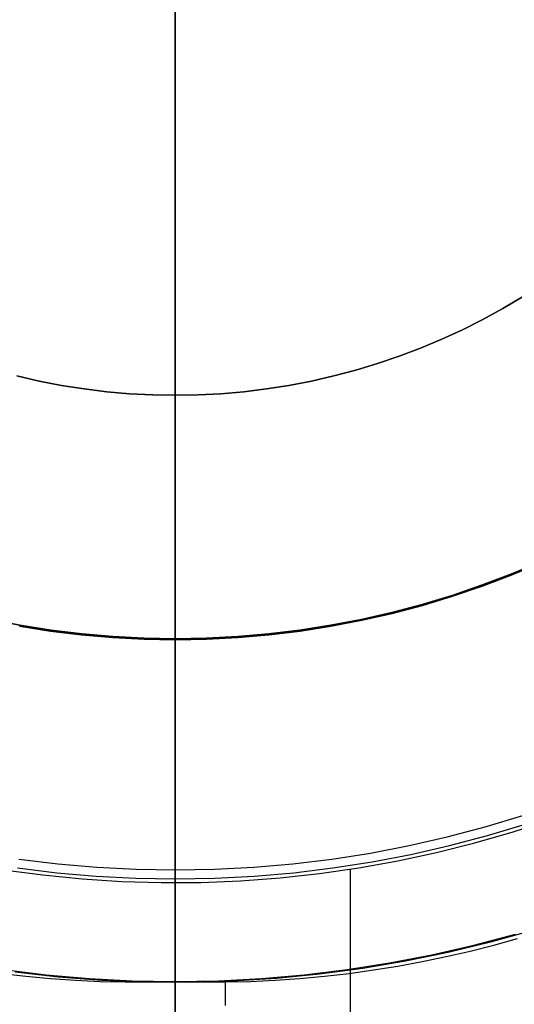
# Model space of a CAD drawing. Header units: millimetres. Extents: x 6049 to 7254, y -11340 to -10297.
# Tile 105 of 237: x 6649 to 6658, y -10706 to -10686. Entities that reach past the tile are written whole.
import ezdxf

# ---------------------------------------------------------------- set-up
doc = ezdxf.new("R2010")
doc.units = ezdxf.units.MM
doc.layers.add('color', color=7, linetype='Continuous')

msp = doc.modelspace()

# ---------------------------------------------------------------- linework, layer by layer
at = {"color": 8, "true_color": 0x7f7f7f}
for p, q in [((6651.66, -10719.971, 200.6), (6651.66, -10640.222, 200.6)), ((6651.66, -10719.971, 200.6), (6651.66, -10640.222, 200.6)), ((6658.61, -10691.372, 199.6), (6658.217, -10691.605, 199.6)), ((6658.217, -10691.605, 144.2), (6658.61, -10691.372, 144.2)), ((6658.61, -10691.372, 199.6), (6658.217, -10691.605, 199.6)), ((6658.217, -10691.605, 171.9), (6658.61, -10691.372, 171.9)), ((6658.217, -10691.605, 144.2), (6658.61, -10691.372, 144.2)), ((6658.217, -10691.605, 199.6), (6657.815, -10691.825, 199.6)), ((6657.815, -10691.825, 144.2), (6658.217, -10691.605, 144.2)), ((6658.217, -10691.605, 199.6), (6657.815, -10691.825, 199.6)), ((6657.815, -10691.825, 171.9), (6658.217, -10691.605, 171.9)), ((6657.815, -10691.825, 144.2), (6658.217, -10691.605, 144.2)), ((6657.815, -10691.825, 199.6), (6657.407, -10692.03, 199.6)), ((6657.407, -10692.03, 144.2), (6657.815, -10691.825, 144.2)), ((6657.815, -10691.825, 199.6), (6657.407, -10692.03, 199.6)), ((6657.407, -10692.03, 171.9), (6657.815, -10691.825, 171.9)), ((6657.407, -10692.03, 144.2), (6657.815, -10691.825, 144.2)), ((6657.407, -10692.03, 199.6), (6656.992, -10692.222, 199.6)), ((6656.992, -10692.222, 144.2), (6657.407, -10692.03, 144.2)), ((6657.407, -10692.03, 199.6), (6656.992, -10692.222, 199.6)), ((6656.992, -10692.222, 171.9), (6657.407, -10692.03, 171.9)), ((6656.992, -10692.222, 144.2), (6657.407, -10692.03, 144.2)), ((6656.992, -10692.222, 199.6), (6656.57, -10692.398, 199.6)), ((6656.57, -10692.398, 144.2), (6656.992, -10692.222, 144.2)), ((6656.992, -10692.222, 199.6), (6656.57, -10692.398, 199.6)), ((6656.57, -10692.398, 171.9), (6656.992, -10692.222, 171.9)), ((6656.57, -10692.398, 144.2), (6656.992, -10692.222, 144.2)), ((6656.57, -10692.398, 199.6), (6656.142, -10692.561, 199.6)), ((6656.142, -10692.561, 144.2), (6656.57, -10692.398, 144.2)), ((6656.57, -10692.398, 199.6), (6656.142, -10692.561, 199.6)), ((6656.142, -10692.561, 171.9), (6656.57, -10692.398, 171.9)), ((6656.142, -10692.561, 144.2), (6656.57, -10692.398, 144.2)), ((6656.142, -10692.561, 199.6), (6655.709, -10692.708, 199.6)), ((6655.709, -10692.708, 144.2), (6656.142, -10692.561, 144.2)), ((6656.142, -10692.561, 199.6), (6655.709, -10692.708, 199.6)), ((6655.709, -10692.708, 171.9), (6656.142, -10692.561, 171.9)), ((6655.709, -10692.708, 144.2), (6656.142, -10692.561, 144.2)), ((6655.272, -10692.84, 199.6), (6654.83, -10692.957, 199.6)), ((6654.83, -10692.957, 144.2), (6655.272, -10692.84, 144.2)), ((6655.272, -10692.84, 199.6), (6654.83, -10692.957, 199.6)), ((6654.83, -10692.957, 171.9), (6655.272, -10692.84, 171.9)), ((6654.83, -10692.957, 144.2), (6655.272, -10692.84, 144.2)), ((6655.709, -10692.708, 199.6), (6655.272, -10692.84, 199.6)), ((6655.272, -10692.84, 144.2), (6655.709, -10692.708, 144.2)), ((6655.709, -10692.708, 199.6), (6655.272, -10692.84, 199.6)), ((6655.272, -10692.84, 171.9), (6655.709, -10692.708, 171.9)), ((6655.272, -10692.84, 144.2), (6655.709, -10692.708, 144.2)), ((6648.936, -10693.059, 199.6), (6648.49, -10692.957, 199.6)), ((6648.49, -10692.957, 144.2), (6648.936, -10693.059, 144.2)), ((6648.936, -10693.059, 199.6), (6648.49, -10692.957, 199.6)), ((6648.49, -10692.957, 171.9), (6648.936, -10693.059, 171.9)), ((6648.49, -10692.957, 144.2), (6648.936, -10693.059, 144.2)), ((6649.385, -10693.145, 199.6), (6648.936, -10693.059, 199.6)), ((6648.936, -10693.059, 144.2), (6649.385, -10693.145, 144.2)), ((6649.385, -10693.145, 199.6), (6648.936, -10693.059, 199.6)), ((6648.936, -10693.059, 171.9), (6649.385, -10693.145, 171.9)), ((6648.936, -10693.059, 144.2), (6649.385, -10693.145, 144.2)), ((6654.384, -10693.059, 199.6), (6653.935, -10693.145, 199.6)), ((6653.935, -10693.145, 144.2), (6654.384, -10693.059, 144.2)), ((6654.384, -10693.059, 199.6), (6653.935, -10693.145, 199.6)), ((6653.935, -10693.145, 171.9), (6654.384, -10693.059, 171.9)), ((6653.935, -10693.145, 144.2), (6654.384, -10693.059, 144.2)), ((6654.83, -10692.957, 199.6), (6654.384, -10693.059, 199.6)), ((6654.384, -10693.059, 144.2), (6654.83, -10692.957, 144.2)), ((6654.83, -10692.957, 199.6), (6654.384, -10693.059, 199.6)), ((6654.384, -10693.059, 171.9), (6654.83, -10692.957, 171.9)), ((6654.384, -10693.059, 144.2), (6654.83, -10692.957, 144.2)), ((6649.836, -10693.216, 199.6), (6649.385, -10693.145, 199.6)), ((6649.385, -10693.145, 144.2), (6649.836, -10693.216, 144.2)), ((6649.836, -10693.216, 199.6), (6649.385, -10693.145, 199.6)), ((6649.385, -10693.145, 171.9), (6649.836, -10693.216, 171.9)), ((6649.385, -10693.145, 144.2), (6649.836, -10693.216, 144.2)), ((6650.29, -10693.271, 199.6), (6649.836, -10693.216, 199.6)), ((6649.836, -10693.216, 144.2), (6650.29, -10693.271, 144.2)), ((6650.29, -10693.271, 199.6), (6649.836, -10693.216, 199.6)), ((6649.836, -10693.216, 171.9), (6650.29, -10693.271, 171.9)), ((6649.836, -10693.216, 144.2), (6650.29, -10693.271, 144.2)), ((6650.746, -10693.311, 199.6), (6650.29, -10693.271, 199.6)), ((6650.29, -10693.271, 144.2), (6650.746, -10693.311, 144.2)), ((6650.746, -10693.311, 199.6), (6650.29, -10693.271, 199.6)), ((6650.29, -10693.271, 171.9), (6650.746, -10693.311, 171.9)), ((6650.29, -10693.271, 144.2), (6650.746, -10693.311, 144.2)), ((6653.029, -10693.271, 199.6), (6652.574, -10693.311, 199.6)), ((6652.574, -10693.311, 144.2), (6653.029, -10693.271, 144.2)), ((6653.029, -10693.271, 199.6), (6652.574, -10693.311, 199.6)), ((6652.574, -10693.311, 171.9), (6653.029, -10693.271, 171.9)), ((6652.574, -10693.311, 144.2), (6653.029, -10693.271, 144.2)), ((6653.483, -10693.216, 199.6), (6653.029, -10693.271, 199.6)), ((6653.029, -10693.271, 144.2), (6653.483, -10693.216, 144.2)), ((6653.483, -10693.216, 199.6), (6653.029, -10693.271, 199.6)), ((6653.029, -10693.271, 171.9), (6653.483, -10693.216, 171.9)), ((6653.029, -10693.271, 144.2), (6653.483, -10693.216, 144.2)), ((6653.935, -10693.145, 199.6), (6653.483, -10693.216, 199.6)), ((6653.483, -10693.216, 144.2), (6653.935, -10693.145, 144.2)), ((6653.935, -10693.145, 199.6), (6653.483, -10693.216, 199.6)), ((6653.483, -10693.216, 171.9), (6653.935, -10693.145, 171.9)), ((6653.483, -10693.216, 144.2), (6653.935, -10693.145, 144.2)), ((6651.203, -10693.334, 199.6), (6650.746, -10693.311, 199.6)), ((6650.746, -10693.311, 144.2), (6651.203, -10693.334, 144.2)), ((6651.203, -10693.334, 199.6), (6650.746, -10693.311, 199.6)), ((6650.746, -10693.311, 171.9), (6651.203, -10693.334, 171.9)), ((6650.746, -10693.311, 144.2), (6651.203, -10693.334, 144.2)), ((6651.66, -10693.342, 199.6), (6651.203, -10693.334, 199.6)), ((6651.203, -10693.334, 144.2), (6651.66, -10693.342, 144.2)), ((6651.66, -10693.342, 199.6), (6651.203, -10693.334, 199.6)), ((6651.203, -10693.334, 171.9), (6651.66, -10693.342, 171.9)), ((6651.203, -10693.334, 144.2), (6651.66, -10693.342, 144.2)), ((6652.117, -10693.334, 199.6), (6651.66, -10693.342, 199.6)), ((6651.66, -10693.342, 144.2), (6652.117, -10693.334, 144.2)), ((6652.117, -10693.334, 199.6), (6651.66, -10693.342, 199.6)), ((6651.66, -10693.342, 171.9), (6652.117, -10693.334, 171.9)), ((6651.66, -10693.342, 144.2), (6652.117, -10693.334, 144.2)), ((6651.66, -10720.096, 199.6), (6651.66, -10693.342, 199.6)), ((6651.66, -10720.096, 199.6), (6651.66, -10693.342, 199.6)), ((6651.66, -10693.342, 144.2), (6651.66, -10693.342, 199.6)), ((6651.66, -10693.342, 144.2), (6651.66, -10693.342, 199.6)), ((6651.66, -10702.842, 144.2), (6651.66, -10693.342, 144.2)), ((6651.66, -10702.842, 144.2), (6651.66, -10693.342, 144.2)), ((6652.574, -10693.311, 199.6), (6652.117, -10693.334, 199.6)), ((6652.117, -10693.334, 144.2), (6652.574, -10693.311, 144.2)), ((6652.574, -10693.311, 199.6), (6652.117, -10693.334, 199.6)), ((6652.117, -10693.334, 171.9), (6652.574, -10693.311, 171.9)), ((6652.117, -10693.334, 144.2), (6652.574, -10693.311, 144.2)), ((6658.953, -10696.682, 108.234), (6658.376, -10696.924, 108.234)), ((6658.376, -10696.924, 105.1), (6658.953, -10696.682, 105.1)), ((6658.953, -10696.682, 108.234), (6658.376, -10696.924, 108.234)), ((6658.376, -10696.924, 106.667), (6658.953, -10696.682, 106.667)), ((6658.376, -10696.924, 105.1), (6658.953, -10696.682, 105.1)), ((6658.961, -10696.7, 51.1), (6658.383, -10696.942, 51.1)), ((6658.383, -10696.942, 43.5), (6658.961, -10696.7, 43.5)), ((6658.383, -10696.942, 47.3), (6658.961, -10696.7, 47.3)), ((6658.961, -10696.7, 51.1), (6658.383, -10696.942, 51.1)), ((6658.376, -10696.924, 108.234), (6657.791, -10697.146, 108.234)), ((6657.791, -10697.146, 105.1), (6658.376, -10696.924, 105.1)), ((6658.376, -10696.924, 108.234), (6657.791, -10697.146, 108.234)), ((6657.791, -10697.146, 106.667), (6658.376, -10696.924, 106.667)), ((6657.791, -10697.146, 105.1), (6658.376, -10696.924, 105.1)), ((6658.383, -10696.942, 51.1), (6657.798, -10697.164, 51.1)), ((6657.798, -10697.164, 43.5), (6658.383, -10696.942, 43.5)), ((6657.798, -10697.164, 47.3), (6658.383, -10696.942, 47.3)), ((6658.383, -10696.942, 51.1), (6657.798, -10697.164, 51.1)), ((6657.791, -10697.146, 108.234), (6657.199, -10697.347, 108.234)), ((6657.199, -10697.347, 105.1), (6657.791, -10697.146, 105.1)), ((6657.791, -10697.146, 108.234), (6657.199, -10697.347, 108.234)), ((6657.199, -10697.347, 106.667), (6657.791, -10697.146, 106.667)), ((6657.199, -10697.347, 105.1), (6657.791, -10697.146, 105.1)), ((6657.798, -10697.164, 51.1), (6657.205, -10697.366, 51.1)), ((6657.205, -10697.366, 43.5), (6657.798, -10697.164, 43.5)), ((6657.205, -10697.366, 47.3), (6657.798, -10697.164, 47.3)), ((6657.798, -10697.164, 51.1), (6657.205, -10697.366, 51.1)), ((6657.199, -10697.347, 108.234), (6656.6, -10697.528, 108.234)), ((6656.6, -10697.528, 105.1), (6657.199, -10697.347, 105.1)), ((6657.199, -10697.347, 108.234), (6656.6, -10697.528, 108.234)), ((6656.6, -10697.528, 106.667), (6657.199, -10697.347, 106.667)), ((6656.6, -10697.528, 105.1), (6657.199, -10697.347, 105.1)), ((6657.205, -10697.366, 51.1), (6656.606, -10697.547, 51.1)), ((6656.606, -10697.547, 43.5), (6657.205, -10697.366, 43.5)), ((6656.606, -10697.547, 47.3), (6657.205, -10697.366, 47.3)), ((6657.205, -10697.366, 51.1), (6656.606, -10697.547, 51.1)), ((6656.6, -10697.528, 108.234), (6655.996, -10697.688, 108.234)), ((6655.996, -10697.688, 105.1), (6656.6, -10697.528, 105.1)), ((6656.6, -10697.528, 108.234), (6655.996, -10697.688, 108.234)), ((6655.996, -10697.688, 106.667), (6656.6, -10697.528, 106.667)), ((6655.996, -10697.688, 105.1), (6656.6, -10697.528, 105.1)), ((6656.606, -10697.547, 51.1), (6656, -10697.707, 51.1)), ((6656, -10697.707, 43.5), (6656.606, -10697.547, 43.5)), ((6656, -10697.707, 47.3), (6656.606, -10697.547, 47.3)), ((6656.606, -10697.547, 51.1), (6656, -10697.707, 51.1)), ((6648.548, -10697.946, 108.234), (6647.933, -10697.828, 108.234)), ((6647.933, -10697.828, 105.1), (6648.548, -10697.946, 105.1)), ((6648.548, -10697.946, 108.234), (6647.933, -10697.828, 108.234)), ((6647.933, -10697.828, 106.667), (6648.548, -10697.946, 106.667)), ((6647.933, -10697.828, 105.1), (6648.548, -10697.946, 105.1)), ((6655.386, -10697.828, 108.234), (6654.772, -10697.946, 108.234)), ((6654.772, -10697.946, 105.1), (6655.386, -10697.828, 105.1)), ((6655.386, -10697.828, 108.234), (6654.772, -10697.946, 108.234)), ((6654.772, -10697.946, 106.667), (6655.386, -10697.828, 106.667)), ((6654.772, -10697.946, 105.1), (6655.386, -10697.828, 105.1)), ((6655.996, -10697.688, 108.234), (6655.386, -10697.828, 108.234)), ((6655.386, -10697.828, 105.1), (6655.996, -10697.688, 105.1)), ((6655.996, -10697.688, 108.234), (6655.386, -10697.828, 108.234)), ((6655.386, -10697.828, 106.667), (6655.996, -10697.688, 106.667)), ((6655.386, -10697.828, 105.1), (6655.996, -10697.688, 105.1)), ((6656, -10697.707, 51.1), (6655.39, -10697.846, 51.1)), ((6655.39, -10697.846, 43.5), (6656, -10697.707, 43.5)), ((6655.39, -10697.846, 47.3), (6656, -10697.707, 47.3)), ((6656, -10697.707, 51.1), (6655.39, -10697.846, 51.1)), ((6649.163, -10698.061, 51.1), (6648.544, -10697.965, 51.1)), ((6648.544, -10697.965, 43.5), (6649.163, -10698.061, 43.5)), ((6648.544, -10697.965, 47.3), (6649.163, -10698.061, 47.3)), ((6649.163, -10698.061, 51.1), (6648.544, -10697.965, 51.1)), ((6649.166, -10698.042, 108.234), (6648.548, -10697.946, 108.234)), ((6648.548, -10697.946, 105.1), (6649.166, -10698.042, 105.1)), ((6649.166, -10698.042, 108.234), (6648.548, -10697.946, 108.234)), ((6648.548, -10697.946, 106.667), (6649.166, -10698.042, 106.667)), ((6648.548, -10697.946, 105.1), (6649.166, -10698.042, 105.1)), ((6654.772, -10697.946, 108.234), (6654.154, -10698.042, 108.234)), ((6654.154, -10698.042, 105.1), (6654.772, -10697.946, 105.1)), ((6654.772, -10697.946, 108.234), (6654.154, -10698.042, 108.234)), ((6654.154, -10698.042, 106.667), (6654.772, -10697.946, 106.667)), ((6654.154, -10698.042, 105.1), (6654.772, -10697.946, 105.1)), ((6654.775, -10697.965, 51.1), (6654.156, -10698.061, 51.1)), ((6654.156, -10698.061, 43.5), (6654.775, -10697.965, 43.5)), ((6654.156, -10698.061, 47.3), (6654.775, -10697.965, 47.3)), ((6654.775, -10697.965, 51.1), (6654.156, -10698.061, 51.1)), ((6655.39, -10697.846, 51.1), (6654.775, -10697.965, 51.1)), ((6654.775, -10697.965, 43.5), (6655.39, -10697.846, 43.5)), ((6654.775, -10697.965, 47.3), (6655.39, -10697.846, 47.3)), ((6655.39, -10697.846, 51.1), (6654.775, -10697.965, 51.1)), ((6649.785, -10698.137, 51.1), (6649.163, -10698.061, 51.1)), ((6649.163, -10698.061, 43.5), (6649.785, -10698.137, 43.5)), ((6649.163, -10698.061, 47.3), (6649.785, -10698.137, 47.3)), ((6649.785, -10698.137, 51.1), (6649.163, -10698.061, 51.1)), ((6649.787, -10698.118, 108.234), (6649.166, -10698.042, 108.234)), ((6649.166, -10698.042, 105.1), (6649.787, -10698.118, 105.1)), ((6649.787, -10698.118, 108.234), (6649.166, -10698.042, 108.234)), ((6649.166, -10698.042, 106.667), (6649.787, -10698.118, 106.667)), ((6649.166, -10698.042, 105.1), (6649.787, -10698.118, 105.1)), ((6650.408, -10698.191, 51.1), (6649.785, -10698.137, 51.1)), ((6649.785, -10698.137, 43.5), (6650.408, -10698.191, 43.5)), ((6649.785, -10698.137, 47.3), (6650.408, -10698.191, 47.3)), ((6650.408, -10698.191, 51.1), (6649.785, -10698.137, 51.1)), ((6650.41, -10698.172, 108.234), (6649.787, -10698.118, 108.234)), ((6649.787, -10698.118, 105.1), (6650.41, -10698.172, 105.1)), ((6650.41, -10698.172, 108.234), (6649.787, -10698.118, 108.234)), ((6649.787, -10698.118, 106.667), (6650.41, -10698.172, 106.667)), ((6649.787, -10698.118, 105.1), (6650.41, -10698.172, 105.1)), ((6651.034, -10698.223, 51.1), (6650.408, -10698.191, 51.1)), ((6650.408, -10698.191, 43.5), (6651.034, -10698.223, 43.5)), ((6650.408, -10698.191, 47.3), (6651.034, -10698.223, 47.3)), ((6651.034, -10698.223, 51.1), (6650.408, -10698.191, 51.1)), ((6651.034, -10698.204, 108.234), (6650.41, -10698.172, 108.234)), ((6650.41, -10698.172, 105.1), (6651.034, -10698.204, 105.1)), ((6651.034, -10698.204, 108.234), (6650.41, -10698.172, 108.234)), ((6650.41, -10698.172, 106.667), (6651.034, -10698.204, 106.667)), ((6650.41, -10698.172, 105.1), (6651.034, -10698.204, 105.1)), ((6651.66, -10698.215, 108.234), (6651.034, -10698.204, 108.234)), ((6651.034, -10698.204, 105.1), (6651.66, -10698.215, 105.1)), ((6651.66, -10698.215, 108.234), (6651.034, -10698.204, 108.234)), ((6651.034, -10698.204, 106.667), (6651.66, -10698.215, 106.667)), ((6651.034, -10698.204, 105.1), (6651.66, -10698.215, 105.1)), ((6651.66, -10698.234, 51.1), (6651.034, -10698.223, 51.1)), ((6651.034, -10698.223, 43.5), (6651.66, -10698.234, 43.5)), ((6651.034, -10698.223, 47.3), (6651.66, -10698.234, 47.3)), ((6651.66, -10698.234, 51.1), (6651.034, -10698.223, 51.1)), ((6652.285, -10698.204, 108.234), (6651.66, -10698.215, 108.234)), ((6651.66, -10698.215, 105.1), (6652.285, -10698.204, 105.1)), ((6652.285, -10698.204, 108.234), (6651.66, -10698.215, 108.234)), ((6651.66, -10698.215, 106.667), (6652.285, -10698.204, 106.667)), ((6651.66, -10698.215, 105.1), (6652.285, -10698.204, 105.1)), ((6651.66, -10705.073, 108.234), (6651.66, -10698.215, 108.234)), ((6651.66, -10705.073, 108.234), (6651.66, -10698.215, 108.234)), ((6651.66, -10698.215, 105.1), (6651.66, -10698.215, 108.234)), ((6651.66, -10698.215, 105.1), (6651.66, -10698.215, 108.234)), ((6651.66, -10723.914, 105.1), (6651.66, -10698.215, 105.1)), ((6651.66, -10723.914, 105.1), (6651.66, -10698.215, 105.1)), ((6652.286, -10698.223, 51.1), (6651.66, -10698.234, 51.1)), ((6651.66, -10698.234, 43.5), (6652.286, -10698.223, 43.5)), ((6651.66, -10698.234, 47.3), (6652.286, -10698.223, 47.3)), ((6652.286, -10698.223, 51.1), (6651.66, -10698.234, 51.1)), ((6652.91, -10698.172, 108.234), (6652.285, -10698.204, 108.234)), ((6652.285, -10698.204, 105.1), (6652.91, -10698.172, 105.1)), ((6652.91, -10698.172, 108.234), (6652.285, -10698.204, 108.234)), ((6652.285, -10698.204, 106.667), (6652.91, -10698.172, 106.667)), ((6652.285, -10698.204, 105.1), (6652.91, -10698.172, 105.1)), ((6652.911, -10698.191, 51.1), (6652.286, -10698.223, 51.1)), ((6652.286, -10698.223, 43.5), (6652.911, -10698.191, 43.5)), ((6652.286, -10698.223, 47.3), (6652.911, -10698.191, 47.3)), ((6652.911, -10698.191, 51.1), (6652.286, -10698.223, 51.1)), ((6653.533, -10698.118, 108.234), (6652.91, -10698.172, 108.234)), ((6652.91, -10698.172, 105.1), (6653.533, -10698.118, 105.1)), ((6653.533, -10698.118, 108.234), (6652.91, -10698.172, 108.234)), ((6652.91, -10698.172, 106.667), (6653.533, -10698.118, 106.667)), ((6652.91, -10698.172, 105.1), (6653.533, -10698.118, 105.1)), ((6653.535, -10698.137, 51.1), (6652.911, -10698.191, 51.1)), ((6652.911, -10698.191, 43.5), (6653.535, -10698.137, 43.5)), ((6652.911, -10698.191, 47.3), (6653.535, -10698.137, 47.3)), ((6653.535, -10698.137, 51.1), (6652.911, -10698.191, 51.1)), ((6654.154, -10698.042, 108.234), (6653.533, -10698.118, 108.234)), ((6653.533, -10698.118, 105.1), (6654.154, -10698.042, 105.1)), ((6654.154, -10698.042, 108.234), (6653.533, -10698.118, 108.234)), ((6653.533, -10698.118, 106.667), (6654.154, -10698.042, 106.667)), ((6653.533, -10698.118, 105.1), (6654.154, -10698.042, 105.1)), ((6654.156, -10698.061, 51.1), (6653.535, -10698.137, 51.1)), ((6653.535, -10698.137, 43.5), (6654.156, -10698.061, 43.5)), ((6653.535, -10698.137, 47.3), (6654.156, -10698.061, 47.3)), ((6654.156, -10698.061, 51.1), (6653.535, -10698.137, 51.1)), ((6651.66, -10698.234, 43.5), (6651.66, -10698.234, 51.1)), ((6651.66, -10698.234, 43.5), (6651.66, -10698.234, 51.1)), ((6651.66, -10720.725, 51.1), (6651.66, -10698.234, 51.1)), ((6651.66, -10720.725, 51.1), (6651.66, -10698.234, 51.1)), ((6657.862, -10701.98, 144.2), (6658.614, -10701.753, 144.2)), ((6657.862, -10701.98, 144.2), (6658.614, -10701.753, 144.2)), ((6657.911, -10702.152, 144.208), (6658.668, -10701.923, 144.208)), ((6657.103, -10702.181, 144.2), (6657.862, -10701.98, 144.2)), ((6657.103, -10702.181, 144.2), (6657.862, -10701.98, 144.2)), ((6657.146, -10702.355, 144.208), (6657.911, -10702.152, 144.208)), ((6655.567, -10702.504, 144.2), (6656.338, -10702.356, 144.2)), ((6655.567, -10702.504, 144.2), (6656.338, -10702.356, 144.2)), ((6656.338, -10702.356, 144.2), (6657.103, -10702.181, 144.2)), ((6656.338, -10702.356, 144.2), (6657.103, -10702.181, 144.2)), ((6656.374, -10702.531, 144.208), (6657.146, -10702.355, 144.208)), ((6654.791, -10702.626, 144.2), (6655.567, -10702.504, 144.2)), ((6654.791, -10702.626, 144.2), (6655.567, -10702.504, 144.2)), ((6655.597, -10702.68, 144.208), (6656.374, -10702.531, 144.208)), ((6648.529, -10702.626, 144.2), (6649.308, -10702.72, 144.2)), ((6648.529, -10702.626, 144.2), (6649.308, -10702.72, 144.2)), ((6649.308, -10702.72, 144.2), (6650.09, -10702.788, 144.2)), ((6649.308, -10702.72, 144.2), (6650.09, -10702.788, 144.2)), ((6653.229, -10702.788, 144.2), (6654.011, -10702.72, 144.2)), ((6653.229, -10702.788, 144.2), (6654.011, -10702.72, 144.2)), ((6654.011, -10702.72, 144.2), (6654.791, -10702.626, 144.2)), ((6654.011, -10702.72, 144.2), (6654.791, -10702.626, 144.2)), ((6654.815, -10702.802, 144.208), (6655.597, -10702.68, 144.208)), ((6648.504, -10702.802, 144.208), (6649.29, -10702.898, 144.208)), ((6649.29, -10702.898, 144.208), (6650.078, -10702.966, 144.208)), ((6650.09, -10702.788, 144.2), (6650.875, -10702.829, 144.2)), ((6650.09, -10702.788, 144.2), (6650.875, -10702.829, 144.2)), ((6650.875, -10702.829, 144.2), (6651.66, -10702.842, 144.2)), ((6650.875, -10702.829, 144.2), (6651.66, -10702.842, 144.2)), ((6651.66, -10702.842, 144.2), (6652.445, -10702.829, 144.2)), ((6651.66, -10702.842, 144.2), (6652.445, -10702.829, 144.2)), ((6651.66, -10702.913, 144.205), (6651.66, -10702.842, 144.2)), ((6651.66, -10702.913, 144.205), (6651.66, -10702.842, 144.2)), ((6651.66, -10702.984, 144.207), (6651.66, -10702.913, 144.205)), ((6651.66, -10702.984, 144.207), (6651.66, -10702.913, 144.205)), ((6652.445, -10702.829, 144.2), (6653.229, -10702.788, 144.2)), ((6652.445, -10702.829, 144.2), (6653.229, -10702.788, 144.2)), ((6653.241, -10702.966, 144.208), (6654.03, -10702.898, 144.208)), ((6654.03, -10702.898, 144.208), (6654.815, -10702.802, 144.208)), ((6650.078, -10702.966, 144.208), (6650.868, -10703.007, 144.208)), ((6650.868, -10703.007, 144.208), (6651.66, -10703.021, 144.208)), ((6651.66, -10703.055, 144.208), (6651.66, -10702.984, 144.207)), ((6651.66, -10703.055, 144.208), (6651.66, -10702.984, 144.207)), ((6651.66, -10703.021, 144.208), (6652.451, -10703.007, 144.208)), ((6651.66, -10703.125, 144.205), (6651.66, -10703.055, 144.208)), ((6651.66, -10703.125, 144.205), (6651.66, -10703.055, 144.208)), ((6651.66, -10703.196, 144.2), (6651.66, -10703.125, 144.205)), ((6651.66, -10703.196, 144.2), (6651.66, -10703.125, 144.205)), ((6652.451, -10703.007, 144.208), (6653.241, -10702.966, 144.208)), ((6651.66, -10703.267, 144.193), (6651.66, -10703.196, 144.2)), ((6651.66, -10703.267, 144.193), (6651.66, -10703.196, 144.2)), ((6651.66, -10703.337, 144.183), (6651.66, -10703.267, 144.193)), ((6651.66, -10703.337, 144.183), (6651.66, -10703.267, 144.193)), ((6651.66, -10703.407, 144.171), (6651.66, -10703.337, 144.183)), ((6651.66, -10703.407, 144.171), (6651.66, -10703.337, 144.183)), ((6651.66, -10703.476, 144.157), (6651.66, -10703.407, 144.171)), ((6651.66, -10703.476, 144.157), (6651.66, -10703.407, 144.171)), ((6651.66, -10703.545, 144.14), (6651.66, -10703.476, 144.157)), ((6651.66, -10703.545, 144.14), (6651.66, -10703.476, 144.157)), ((6651.66, -10703.613, 144.12), (6651.66, -10703.545, 144.14)), ((6651.66, -10703.613, 144.12), (6651.66, -10703.545, 144.14)), ((6651.66, -10703.681, 144.099), (6651.66, -10703.613, 144.12)), ((6651.66, -10703.681, 144.099), (6651.66, -10703.613, 144.12)), ((6651.66, -10703.747, 144.075), (6651.66, -10703.681, 144.099)), ((6651.66, -10703.747, 144.075), (6651.66, -10703.681, 144.099)), ((6651.66, -10703.813, 144.049), (6651.66, -10703.747, 144.075)), ((6651.66, -10703.813, 144.049), (6651.66, -10703.747, 144.075)), ((6651.66, -10703.878, 144.02), (6651.66, -10703.813, 144.049)), ((6651.66, -10703.878, 144.02), (6651.66, -10703.813, 144.049)), ((6651.66, -10703.942, 143.989), (6651.66, -10703.878, 144.02)), ((6651.66, -10703.942, 143.989), (6651.66, -10703.878, 144.02)), ((6651.66, -10704.005, 143.956), (6651.66, -10703.942, 143.989)), ((6651.66, -10704.005, 143.956), (6651.66, -10703.942, 143.989)), ((6651.66, -10704.066, 143.921), (6651.66, -10704.005, 143.956)), ((6651.66, -10704.066, 143.921), (6651.66, -10704.005, 143.956)), ((6651.66, -10704.127, 143.884), (6651.66, -10704.066, 143.921)), ((6651.66, -10704.127, 143.884), (6651.66, -10704.066, 143.921)), ((6651.66, -10704.186, 143.845), (6651.66, -10704.127, 143.884)), ((6651.66, -10704.186, 143.845), (6651.66, -10704.127, 143.884)), ((6657.637, -10704.347, 108.234), (6658.471, -10704.126, 108.234)), ((6657.637, -10704.347, 125.195), (6658.471, -10704.126, 125.195)), ((6657.637, -10704.347, 108.234), (6658.471, -10704.126, 108.234)), ((6651.66, -10704.243, 143.804), (6651.66, -10704.186, 143.845)), ((6651.66, -10704.243, 143.804), (6651.66, -10704.186, 143.845)), ((6651.66, -10704.3, 143.761), (6651.66, -10704.243, 143.804)), ((6651.66, -10704.3, 143.761), (6651.66, -10704.243, 143.804)), ((6651.66, -10704.354, 143.715), (6651.66, -10704.3, 143.761)), ((6651.66, -10704.354, 143.715), (6651.66, -10704.3, 143.761)), ((6658.034, -10704.348, 142.155), (6658.506, -10704.217, 142.155)), ((6658.034, -10704.348, 142.155), (6658.506, -10704.217, 142.155)), ((6651.66, -10704.407, 143.668), (6651.66, -10704.354, 143.715)), ((6651.66, -10704.407, 143.668), (6651.66, -10704.354, 143.715)), ((6651.66, -10704.459, 143.62), (6651.66, -10704.407, 143.668)), ((6651.66, -10704.459, 143.62), (6651.66, -10704.407, 143.668)), ((6651.66, -10704.508, 143.569), (6651.66, -10704.459, 143.62)), ((6651.66, -10704.508, 143.569), (6651.66, -10704.459, 143.62)), ((6651.66, -10704.556, 143.517), (6651.66, -10704.508, 143.569)), ((6651.66, -10704.556, 143.517), (6651.66, -10704.508, 143.569)), ((6656.796, -10704.539, 108.234), (6657.637, -10704.347, 108.234)), ((6656.796, -10704.539, 125.195), (6657.637, -10704.347, 125.195)), ((6656.796, -10704.539, 108.234), (6657.637, -10704.347, 108.234)), ((6657.08, -10704.577, 142.155), (6657.558, -10704.468, 142.155)), ((6657.08, -10704.577, 142.155), (6657.558, -10704.468, 142.155)), ((6657.558, -10704.468, 142.155), (6658.034, -10704.348, 142.155)), ((6657.558, -10704.468, 142.155), (6658.034, -10704.348, 142.155)), ((6651.66, -10704.602, 143.463), (6651.66, -10704.556, 143.517)), ((6651.66, -10704.602, 143.463), (6651.66, -10704.556, 143.517)), ((6651.66, -10704.647, 143.408), (6651.66, -10704.602, 143.463)), ((6651.66, -10704.647, 143.408), (6651.66, -10704.602, 143.463)), ((6651.66, -10704.689, 143.351), (6651.66, -10704.647, 143.408)), ((6651.66, -10704.689, 143.351), (6651.66, -10704.647, 143.408)), ((6651.66, -10704.729, 143.292), (6651.66, -10704.689, 143.351)), ((6651.66, -10704.729, 143.292), (6651.66, -10704.689, 143.351)), ((6655.098, -10704.835, 108.234), (6655.95, -10704.702, 108.234)), ((6655.098, -10704.835, 125.195), (6655.95, -10704.702, 125.195)), ((6655.098, -10704.835, 108.234), (6655.95, -10704.702, 108.234)), ((6655.95, -10704.702, 108.234), (6656.796, -10704.539, 108.234)), ((6655.95, -10704.702, 125.195), (6656.796, -10704.539, 125.195)), ((6655.95, -10704.702, 108.234), (6656.796, -10704.539, 108.234)), ((6656.115, -10704.766, 142.155), (6656.599, -10704.677, 142.155)), ((6656.115, -10704.766, 142.155), (6656.599, -10704.677, 142.155)), ((6656.599, -10704.677, 142.155), (6657.08, -10704.577, 142.155)), ((6656.599, -10704.677, 142.155), (6657.08, -10704.577, 142.155)), ((6648.18, -10704.912, 142.155), (6648.671, -10704.969, 142.155)), ((6648.18, -10704.912, 142.155), (6648.671, -10704.969, 142.155)), ((6648.222, -10704.835, 108.234), (6649.078, -10704.939, 108.234)), ((6648.222, -10704.835, 125.195), (6649.078, -10704.939, 125.195)), ((6648.222, -10704.835, 108.234), (6649.078, -10704.939, 108.234)), ((6651.66, -10704.767, 143.233), (6651.66, -10704.729, 143.292)), ((6651.66, -10704.767, 143.233), (6651.66, -10704.729, 143.292)), ((6651.66, -10704.804, 143.172), (6651.66, -10704.767, 143.233)), ((6651.66, -10704.804, 143.172), (6651.66, -10704.767, 143.233)), ((6651.66, -10704.838, 143.11), (6651.66, -10704.804, 143.172)), ((6651.66, -10704.838, 143.11), (6651.66, -10704.804, 143.172)), ((6651.66, -10704.87, 143.046), (6651.66, -10704.838, 143.11)), ((6651.66, -10704.87, 143.046), (6651.66, -10704.838, 143.11)), ((6651.66, -10704.899, 142.982), (6651.66, -10704.87, 143.046)), ((6651.66, -10704.899, 142.982), (6651.66, -10704.87, 143.046)), ((6651.66, -10704.927, 142.917), (6651.66, -10704.899, 142.982)), ((6651.66, -10704.927, 142.917), (6651.66, -10704.899, 142.982)), ((6654.242, -10704.939, 108.234), (6655.098, -10704.835, 108.234)), ((6654.242, -10704.939, 125.195), (6655.098, -10704.835, 125.195)), ((6654.242, -10704.939, 108.234), (6655.098, -10704.835, 108.234)), ((6654.648, -10704.969, 142.155), (6655.139, -10704.912, 142.155)), ((6654.648, -10704.969, 142.155), (6655.139, -10704.912, 142.155)), ((6655.139, -10704.912, 142.155), (6655.628, -10704.844, 142.155)), ((6655.139, -10704.912, 142.155), (6655.628, -10704.844, 142.155)), ((6655.628, -10704.844, 142.155), (6656.115, -10704.766, 142.155)), ((6655.628, -10704.844, 142.155), (6656.115, -10704.766, 142.155)), ((6648.671, -10704.969, 142.155), (6649.165, -10705.014, 142.155)), ((6648.671, -10704.969, 142.155), (6649.165, -10705.014, 142.155)), ((6649.078, -10704.939, 108.234), (6649.937, -10705.013, 108.234)), ((6649.078, -10704.939, 125.195), (6649.937, -10705.013, 125.195)), ((6649.078, -10704.939, 108.234), (6649.937, -10705.013, 108.234)), ((6649.165, -10705.014, 142.155), (6649.66, -10705.049, 142.155)), ((6649.165, -10705.014, 142.155), (6649.66, -10705.049, 142.155)), ((6649.66, -10705.049, 142.155), (6650.157, -10705.072, 142.155)), ((6649.66, -10705.049, 142.155), (6650.157, -10705.072, 142.155)), ((6649.937, -10705.013, 108.234), (6650.798, -10705.058, 108.234)), ((6649.937, -10705.013, 125.195), (6650.798, -10705.058, 125.195)), ((6649.937, -10705.013, 108.234), (6650.798, -10705.058, 108.234)), ((6650.157, -10705.072, 142.155), (6650.657, -10705.084, 142.155)), ((6650.157, -10705.072, 142.155), (6650.657, -10705.084, 142.155)), ((6650.657, -10705.084, 142.155), (6651.157, -10705.084, 142.155)), ((6650.657, -10705.084, 142.155), (6651.157, -10705.084, 142.155)), ((6650.798, -10705.058, 108.234), (6651.66, -10705.073, 108.234)), ((6650.798, -10705.058, 125.195), (6651.66, -10705.073, 125.195)), ((6650.798, -10705.058, 108.234), (6651.66, -10705.073, 108.234)), ((6651.157, -10705.084, 142.155), (6651.66, -10705.073, 142.155)), ((6651.157, -10705.084, 142.155), (6651.66, -10705.073, 142.155)), ((6651.66, -10704.952, 142.85), (6651.66, -10704.927, 142.917)), ((6651.66, -10704.952, 142.85), (6651.66, -10704.927, 142.917)), ((6651.66, -10704.975, 142.783), (6651.66, -10704.952, 142.85)), ((6651.66, -10704.975, 142.783), (6651.66, -10704.952, 142.85)), ((6651.66, -10704.995, 142.715), (6651.66, -10704.975, 142.783)), ((6651.66, -10704.995, 142.715), (6651.66, -10704.975, 142.783)), ((6651.66, -10705.013, 142.647), (6651.66, -10704.995, 142.715)), ((6651.66, -10705.013, 142.647), (6651.66, -10704.995, 142.715)), ((6651.66, -10705.029, 142.578), (6651.66, -10705.013, 142.647)), ((6651.66, -10705.029, 142.578), (6651.66, -10705.013, 142.647)), ((6651.66, -10705.042, 142.508), (6651.66, -10705.029, 142.578)), ((6651.66, -10705.042, 142.508), (6651.66, -10705.029, 142.578)), ((6651.66, -10705.053, 142.438), (6651.66, -10705.042, 142.508)), ((6651.66, -10705.053, 142.438), (6651.66, -10705.042, 142.508)), ((6651.66, -10705.062, 142.368), (6651.66, -10705.053, 142.438)), ((6651.66, -10705.062, 142.368), (6651.66, -10705.053, 142.438)), ((6651.66, -10705.073, 108.234), (6652.522, -10705.058, 108.234)), ((6651.66, -10705.073, 125.195), (6652.522, -10705.058, 125.195)), ((6651.66, -10705.073, 108.234), (6652.522, -10705.058, 108.234)), ((6651.66, -10705.068, 142.297), (6651.66, -10705.062, 142.368)), ((6651.66, -10705.068, 142.297), (6651.66, -10705.062, 142.368)), ((6651.66, -10705.072, 142.226), (6651.66, -10705.068, 142.297)), ((6651.66, -10705.072, 142.226), (6651.66, -10705.068, 142.297)), ((6651.66, -10705.073, 142.155), (6651.66, -10705.072, 142.226)), ((6651.66, -10705.073, 142.155), (6651.66, -10705.072, 142.226)), ((6651.66, -10705.073, 142.155), (6652.162, -10705.084, 142.155)), ((6651.66, -10705.073, 108.234), (6651.66, -10705.073, 142.155)), ((6651.66, -10705.073, 142.155), (6652.162, -10705.084, 142.155)), ((6651.66, -10705.073, 108.234), (6651.66, -10705.073, 142.155)), ((6652.162, -10705.084, 142.155), (6652.663, -10705.084, 142.155)), ((6652.162, -10705.084, 142.155), (6652.663, -10705.084, 142.155)), ((6652.522, -10705.058, 108.234), (6653.383, -10705.013, 108.234)), ((6652.522, -10705.058, 125.195), (6653.383, -10705.013, 125.195)), ((6652.522, -10705.058, 108.234), (6653.383, -10705.013, 108.234)), ((6652.663, -10705.084, 142.155), (6653.162, -10705.072, 142.155)), ((6652.663, -10705.084, 142.155), (6653.162, -10705.072, 142.155)), ((6653.162, -10705.072, 142.155), (6653.659, -10705.049, 142.155)), ((6653.162, -10705.072, 142.155), (6653.659, -10705.049, 142.155)), ((6653.383, -10705.013, 108.234), (6654.242, -10704.939, 108.234)), ((6653.383, -10705.013, 125.195), (6654.242, -10704.939, 125.195)), ((6653.383, -10705.013, 108.234), (6654.242, -10704.939, 108.234)), ((6653.659, -10705.049, 142.155), (6654.155, -10705.014, 142.155)), ((6653.659, -10705.049, 142.155), (6654.155, -10705.014, 142.155)), ((6654.155, -10705.014, 142.155), (6654.648, -10704.969, 142.155)), ((6654.155, -10705.014, 142.155), (6654.648, -10704.969, 142.155))]:
    msp.add_line(p, q, dxfattribs=at)
at = {"color": 7, "true_color": 0xffffff}
for p, q in [((6658.419, -10702.081, 212.059), (6659.173, -10701.835, 212.059)), ((6657.656, -10702.301, 212.059), (6658.419, -10702.081, 212.059)), ((6656.887, -10702.494, 212.059), (6657.656, -10702.301, 212.059)), ((6656.111, -10702.661, 212.059), (6656.887, -10702.494, 212.059)), ((6655.331, -10702.801, 212.059), (6656.111, -10702.661, 212.059)), ((6648.219, -10702.837, 212.059), (6649.006, -10702.943, 212.059)), ((6649.006, -10702.943, 212.059), (6649.795, -10703.02, 212.059)), ((6653.757, -10703, 212.059), (6654.545, -10702.914, 212.059)), ((6654.545, -10702.914, 212.059), (6655.331, -10702.801, 212.059)), ((6655.16, -10702.828, 212.059), (6655.16, -10707.596, 212.059)), ((6649.795, -10703.02, 212.059), (6650.587, -10703.071, 212.059)), ((6650.587, -10703.071, 212.059), (6651.38, -10703.094, 212.059)), ((6651.38, -10703.094, 212.059), (6652.173, -10703.09, 212.059)), ((6651.66, -10703.295, 212.334), (6651.66, -10703.096, 212.059)), ((6652.173, -10703.09, 212.059), (6652.966, -10703.059, 212.059)), ((6652.966, -10703.059, 212.059), (6653.757, -10703, 212.059)), ((6651.66, -10703.484, 212.615), (6651.66, -10703.295, 212.334)), ((6651.66, -10703.663, 212.902), (6651.66, -10703.484, 212.615)), ((6651.66, -10703.833, 213.195), (6651.66, -10703.663, 212.902)), ((6651.66, -10703.993, 213.494), (6651.66, -10703.833, 213.195)), ((6651.66, -10704.142, 213.797), (6651.66, -10703.993, 213.494)), ((6658.81, -10704.052, 218.059), (6657.971, -10704.286, 218.059)), ((6651.66, -10704.282, 214.106), (6651.66, -10704.142, 213.797)), ((6651.66, -10704.41, 214.419), (6651.66, -10704.282, 214.106)), ((6657.971, -10704.286, 218.059), (6657.123, -10704.492, 218.059)), ((6651.66, -10704.528, 214.737), (6651.66, -10704.41, 214.419)), ((6651.66, -10704.635, 215.058), (6651.66, -10704.528, 214.737)), ((6657.123, -10704.492, 218.059), (6656.269, -10704.668, 218.059)), ((6651.66, -10704.731, 215.383), (6651.66, -10704.635, 215.058)), ((6656.269, -10704.668, 218.059), (6655.41, -10704.813, 218.059)), ((6649.324, -10704.987, 218.059), (6648.457, -10704.89, 218.059)), ((6651.66, -10704.816, 215.711), (6651.66, -10704.731, 215.383)), ((6651.66, -10704.89, 216.041), (6651.66, -10704.816, 215.711)), ((6651.66, -10704.953, 216.374), (6651.66, -10704.89, 216.041)), ((6655.41, -10704.813, 218.059), (6654.546, -10704.929, 218.059)), ((6650.193, -10705.053, 218.059), (6649.324, -10704.987, 218.059)), ((6651.064, -10705.089, 218.059), (6650.193, -10705.053, 218.059)), ((6651.936, -10705.095, 218.059), (6651.064, -10705.089, 218.059)), ((6651.66, -10705.005, 216.709), (6651.66, -10704.953, 216.374)), ((6651.66, -10705.045, 217.045), (6651.66, -10705.005, 216.709)), ((6651.66, -10705.073, 217.383), (6651.66, -10705.045, 217.045)), ((6651.66, -10705.09, 217.721), (6651.66, -10705.073, 217.383)), ((6651.66, -10705.096, 218.059), (6651.66, -10705.09, 217.721)), ((6652.808, -10705.07, 218.059), (6651.936, -10705.095, 218.059)), ((6652.66, -10705.076, 218.059), (6652.66, -10705.553, 218.059)), ((6653.678, -10705.015, 218.059), (6652.808, -10705.07, 218.059)), ((6654.546, -10704.929, 218.059), (6653.678, -10705.015, 218.059))]:
    msp.add_line(p, q, dxfattribs=at)
at = {"layer": 'color'}
msp.add_line((6651.66, -10607.096, 43.5), (6651.66, -10753.096, 43.5), dxfattribs=at)

doc.saveas('drawing.dxf')
